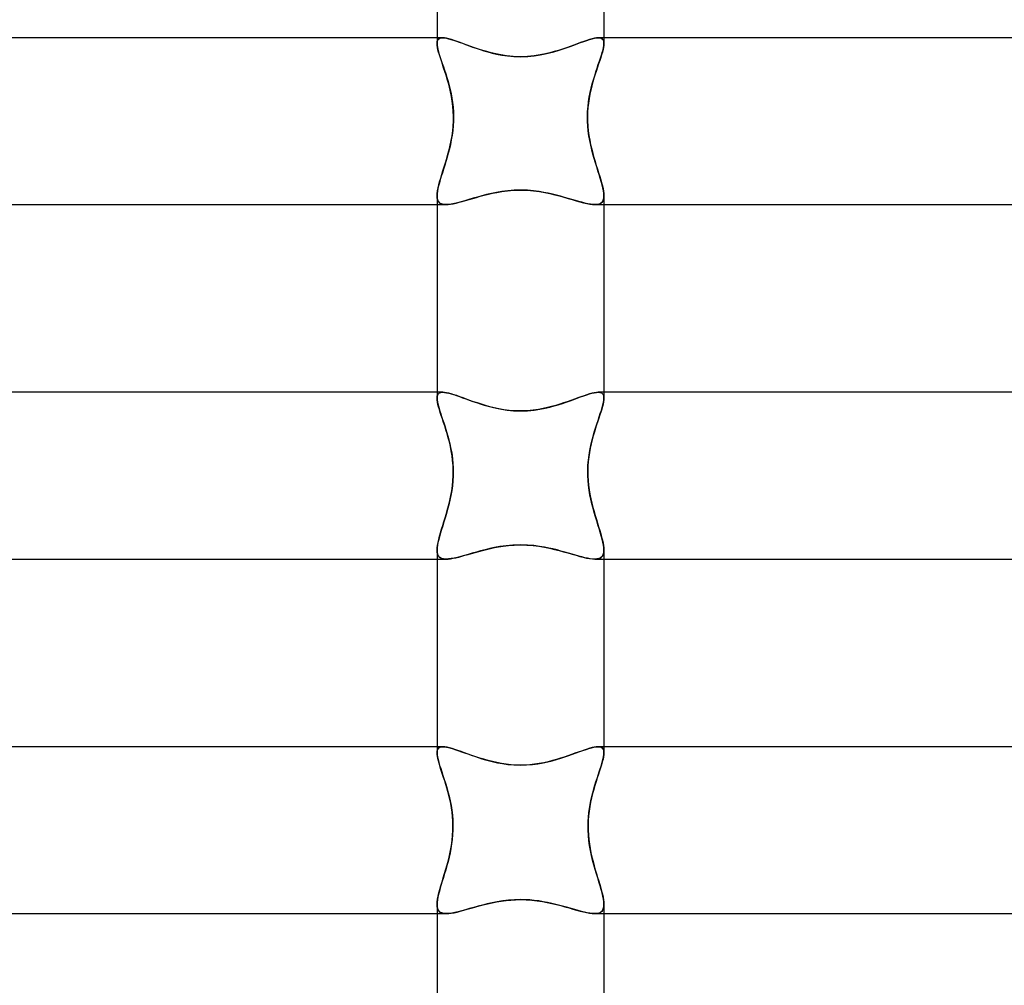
# Model space of a CAD drawing. Header units: millimetres. Extents: x -232 to 232, y -2 to 170.
# Tile 20 of 33: x -12 to 12, y 83 to 106. Entities that reach past the tile are written whole.
import ezdxf

# ---------------------------------------------------------------- set-up
doc = ezdxf.new("R2010")
doc.units = ezdxf.units.MM
doc.layers.add('HIDDEN', color=7, linetype='Continuous')
doc.layers.add('THICK', color=7, linetype='Continuous')

msp = doc.modelspace()

# ---------------------------------------------------------------- linework, layer by layer
at = {"layer": 'HIDDEN'}
for p, q in [((-1.866, 106), (-2, 106)), ((-1.997, 105.905), (-1.986, 105.94)), ((-1.986, 105.939), (-1.997, 105.905)), ((-1.986, 105.94), (-1.967, 105.967)), ((-1.968, 105.966), (-1.986, 105.939)), ((-1.942, 105.985), (-1.968, 105.966)), ((-1.967, 105.967), (-1.941, 105.986)), ((-1.908, 105.996), (-1.942, 105.985)), ((-1.941, 105.986), (-1.907, 105.997)), ((-1.866, 106), (-1.908, 105.996)), ((-1.907, 105.997), (-1.866, 106)), ((-1.822, 105.997), (-1.866, 106)), ((-1.866, 106), (-1.824, 105.997)), ((-1.824, 105.997), (-1.776, 105.99)), ((-1.773, 105.989), (-1.822, 105.997)), ((-1.776, 105.99), (-1.724, 105.978)), ((-1.717, 105.976), (-1.773, 105.989)), ((-1.724, 105.978), (-1.666, 105.962)), ((-1.656, 105.959), (-1.717, 105.976)), ((-1.666, 105.962), (-1.604, 105.943)), ((-1.59, 105.938), (-1.656, 105.959)), ((-1.604, 105.943), (-1.537, 105.92)), ((-1.519, 105.914), (-1.59, 105.938)), ((1.587, 105.937), (1.516, 105.913)), ((1.517, 105.913), (1.588, 105.938)), ((1.654, 105.958), (1.587, 105.937)), ((1.588, 105.938), (1.655, 105.959)), ((1.715, 105.976), (1.654, 105.958)), ((1.655, 105.959), (1.716, 105.976)), ((1.771, 105.989), (1.715, 105.976)), ((1.716, 105.976), (1.772, 105.989)), ((1.822, 105.997), (1.771, 105.989)), ((1.772, 105.989), (1.822, 105.997)), ((1.822, 105.997), (1.866, 106)), ((1.866, 106), (1.822, 105.997)), ((1.866, 106), (1.908, 105.996)), ((1.907, 105.996), (1.866, 106)), ((2, 106), (1.866, 106)), ((1.941, 105.986), (1.907, 105.996)), ((1.908, 105.996), (1.942, 105.985)), ((1.967, 105.967), (1.941, 105.986)), ((1.942, 105.985), (1.968, 105.966)), ((1.986, 105.94), (1.967, 105.967)), ((1.968, 105.966), (1.986, 105.94)), ((1.986, 105.94), (1.997, 105.905)), ((1.997, 105.905), (1.986, 105.94)), ((-1.997, 105.905), (-2, 105.862)), ((-2, 105.863), (-1.997, 105.905)), ((-1.997, 105.818), (-2, 105.863)), ((-1.99, 105.769), (-1.997, 105.818)), ((-1.978, 105.714), (-1.99, 105.769)), ((-1.962, 105.653), (-1.978, 105.714)), ((-1.537, 105.92), (-1.467, 105.895)), ((-1.444, 105.887), (-1.519, 105.914)), ((-1.467, 105.895), (-1.392, 105.868)), ((-1.364, 105.857), (-1.444, 105.887)), ((-1.392, 105.868), (-1.314, 105.839)), ((-1.28, 105.826), (-1.364, 105.857)), ((-1.314, 105.839), (-1.232, 105.809)), ((-1.192, 105.794), (-1.28, 105.826)), ((-1.232, 105.809), (-1.147, 105.778)), ((-1.1, 105.762), (-1.192, 105.794)), ((-1.147, 105.778), (-1.059, 105.747)), ((-1.005, 105.729), (-1.1, 105.762)), ((-1.059, 105.747), (-0.968, 105.717)), ((-0.906, 105.697), (-1.005, 105.729)), ((-0.968, 105.717), (-0.875, 105.688)), ((-0.805, 105.667), (-0.906, 105.697)), ((0.907, 105.698), (0.807, 105.668)), ((0.903, 105.696), (1.001, 105.728)), ((1.004, 105.729), (0.907, 105.698)), ((1.001, 105.728), (1.097, 105.76)), ((1.099, 105.761), (1.004, 105.729)), ((1.097, 105.76), (1.189, 105.793)), ((1.189, 105.793), (1.099, 105.761)), ((1.189, 105.793), (1.277, 105.825)), ((1.277, 105.825), (1.189, 105.793)), ((1.277, 105.825), (1.361, 105.856)), ((1.36, 105.856), (1.277, 105.825)), ((1.44, 105.885), (1.36, 105.856)), ((1.361, 105.856), (1.441, 105.886)), ((1.516, 105.913), (1.44, 105.885)), ((1.441, 105.886), (1.517, 105.913)), ((1.978, 105.716), (1.963, 105.657)), ((1.99, 105.77), (1.978, 105.716)), ((1.997, 105.819), (1.99, 105.77)), ((1.997, 105.905), (2, 105.862)), ((2, 105.863), (1.997, 105.905)), ((2, 105.862), (1.997, 105.819)), ((-1.942, 105.588), (-1.962, 105.653)), ((-1.92, 105.518), (-1.942, 105.588)), ((-1.895, 105.443), (-1.92, 105.518)), ((-0.875, 105.688), (-0.779, 105.66)), ((-0.7, 105.638), (-0.805, 105.667)), ((-0.779, 105.66), (-0.68, 105.633)), ((-0.592, 105.613), (-0.7, 105.638)), ((-0.68, 105.633), (-0.572, 105.608)), ((-0.472, 105.588), (-0.592, 105.613)), ((-0.572, 105.608), (-0.45, 105.584)), ((-0.332, 105.566), (-0.472, 105.588)), ((-0.45, 105.584), (-0.313, 105.564)), ((-0.175, 105.551), (-0.332, 105.566)), ((-0.313, 105.564), (-0.162, 105.55)), ((0, 105.545), (-0.175, 105.551)), ((-0.162, 105.55), (0, 105.545)), ((0, 105.545), (0.173, 105.55)), ((0.171, 105.55), (0, 105.545)), ((0.328, 105.566), (0.171, 105.55)), ((0.173, 105.55), (0.33, 105.566)), ((0.47, 105.588), (0.328, 105.566)), ((0.33, 105.566), (0.469, 105.588)), ((0.469, 105.588), (0.589, 105.612)), ((0.596, 105.613), (0.47, 105.588)), ((0.589, 105.612), (0.696, 105.638)), ((0.705, 105.64), (0.596, 105.613)), ((0.696, 105.638), (0.801, 105.666)), ((0.807, 105.668), (0.705, 105.64)), ((0.801, 105.666), (0.903, 105.696)), ((1.922, 105.525), (1.898, 105.452)), ((1.944, 105.593), (1.922, 105.525)), ((1.963, 105.657), (1.944, 105.593)), ((-1.869, 105.364), (-1.895, 105.443)), ((-1.841, 105.281), (-1.869, 105.364)), ((-1.812, 105.195), (-1.841, 105.281)), ((1.846, 105.296), (1.818, 105.212)), ((1.873, 105.376), (1.846, 105.296)), ((1.898, 105.452), (1.873, 105.376)), ((-1.783, 105.105), (-1.812, 105.195)), ((-1.754, 105.011), (-1.783, 105.105)), ((-1.726, 104.914), (-1.754, 105.011)), ((1.761, 105.035), (1.734, 104.942)), ((1.789, 105.126), (1.761, 105.035)), ((1.818, 105.212), (1.789, 105.126)), ((-1.699, 104.812), (-1.726, 104.914)), ((-1.675, 104.705), (-1.699, 104.812)), ((1.708, 104.846), (1.684, 104.747)), ((1.734, 104.942), (1.708, 104.846)), ((-1.653, 104.595), (-1.675, 104.705)), ((-1.634, 104.481), (-1.653, 104.595)), ((1.643, 104.541), (1.628, 104.435)), ((1.662, 104.645), (1.643, 104.541)), ((1.684, 104.747), (1.662, 104.645)), ((-1.619, 104.363), (-1.634, 104.481)), ((-1.61, 104.243), (-1.619, 104.363)), ((1.616, 104.328), (1.609, 104.219)), ((1.628, 104.435), (1.616, 104.328)), ((-1.606, 104.122), (-1.61, 104.243)), ((-1.607, 104), (-1.606, 104.122)), ((1.609, 104.219), (1.606, 104.11)), ((1.606, 104.11), (1.607, 104)), ((-1.625, 103.765), (-1.614, 103.882)), ((-1.614, 103.882), (-1.607, 104)), ((1.607, 104), (1.613, 103.884)), ((1.613, 103.884), (1.624, 103.769)), ((-1.661, 103.535), (-1.641, 103.649)), ((-1.641, 103.649), (-1.625, 103.765)), ((1.624, 103.769), (1.64, 103.655)), ((1.64, 103.655), (1.659, 103.544)), ((-1.71, 103.314), (-1.684, 103.423)), ((-1.684, 103.423), (-1.661, 103.535)), ((1.659, 103.544), (1.681, 103.435)), ((1.681, 103.435), (1.706, 103.329)), ((-1.797, 103.002), (-1.767, 103.103)), ((-1.767, 103.103), (-1.738, 103.207)), ((-1.738, 103.207), (-1.71, 103.314)), ((1.706, 103.329), (1.733, 103.226)), ((1.733, 103.226), (1.76, 103.126)), ((1.76, 103.126), (1.789, 103.03)), ((-1.857, 102.809), (-1.828, 102.904)), ((-1.828, 102.904), (-1.797, 103.002)), ((1.789, 103.03), (1.817, 102.937)), ((1.817, 102.937), (1.845, 102.847)), ((-1.937, 102.549), (-1.912, 102.632)), ((-1.912, 102.632), (-1.886, 102.719)), ((-1.886, 102.719), (-1.857, 102.809)), ((1.845, 102.847), (1.873, 102.76)), ((1.873, 102.76), (1.899, 102.677)), ((1.899, 102.677), (1.923, 102.597)), ((-1.989, 102.33), (-1.975, 102.398)), ((-1.975, 102.398), (-1.958, 102.471)), ((-1.958, 102.471), (-1.937, 102.549)), ((1.923, 102.597), (1.944, 102.522)), ((1.944, 102.522), (1.963, 102.45)), ((1.963, 102.45), (1.979, 102.383)), ((-2, 102.211), (-1.997, 102.268)), ((-2, 102.211), (-1.997, 102.16)), ((-1.996, 102.154), (-2, 102.211)), ((-1.997, 102.268), (-1.989, 102.33)), ((-1.997, 102.16), (-1.987, 102.116)), ((-1.146, 102.147), (-1.056, 102.173)), ((-1.032, 102.18), (-1.136, 102.15)), ((-1.056, 102.173), (-0.963, 102.199)), ((-0.924, 102.209), (-1.032, 102.18)), ((-0.963, 102.199), (-0.868, 102.224)), ((-0.812, 102.238), (-0.924, 102.209)), ((-0.868, 102.224), (-0.769, 102.249)), ((-0.697, 102.265), (-0.812, 102.238)), ((-0.769, 102.249), (-0.669, 102.272)), ((-0.575, 102.291), (-0.697, 102.265)), ((-0.669, 102.272), (-0.565, 102.292)), ((-0.444, 102.313), (-0.575, 102.291)), ((-0.565, 102.292), (-0.449, 102.312)), ((-0.449, 102.312), (-0.315, 102.33)), ((-0.303, 102.331), (-0.444, 102.313)), ((-0.315, 102.33), (-0.165, 102.342)), ((-0.155, 102.343), (-0.303, 102.331)), ((-0.165, 102.342), (0, 102.347)), ((0, 102.347), (-0.155, 102.343)), ((0.164, 102.343), (0, 102.347)), ((0, 102.347), (0.159, 102.343)), ((0.159, 102.343), (0.311, 102.33)), ((0.313, 102.33), (0.164, 102.343)), ((0.311, 102.33), (0.453, 102.312)), ((0.445, 102.313), (0.313, 102.33)), ((0.56, 102.293), (0.445, 102.313)), ((0.453, 102.312), (0.584, 102.289)), ((0.664, 102.273), (0.56, 102.293)), ((0.584, 102.289), (0.705, 102.264)), ((0.766, 102.25), (0.664, 102.273)), ((0.705, 102.264), (0.82, 102.236)), ((0.865, 102.225), (0.766, 102.25)), ((0.82, 102.236), (0.931, 102.208)), ((0.961, 102.199), (0.865, 102.225)), ((0.931, 102.208), (1.039, 102.178)), ((1.055, 102.173), (0.961, 102.199)), ((1.039, 102.178), (1.142, 102.148)), ((1.145, 102.147), (1.055, 102.173)), ((1.979, 102.383), (1.99, 102.32)), ((1.997, 102.16), (1.987, 102.116)), ((1.99, 102.32), (1.997, 102.263)), ((1.996, 102.154), (2, 102.21)), ((1.997, 102.263), (2, 102.211)), ((2, 102.211), (1.997, 102.16)), ((-2, 102), (-1.786, 102)), ((-1.984, 102.106), (-1.996, 102.154)), ((-1.987, 102.116), (-1.971, 102.079)), ((-1.963, 102.067), (-1.984, 102.106)), ((-1.971, 102.079), (-1.947, 102.05)), ((-1.932, 102.037), (-1.963, 102.067)), ((-1.947, 102.05), (-1.917, 102.027)), ((-1.892, 102.016), (-1.932, 102.037)), ((-1.917, 102.027), (-1.88, 102.012)), ((-1.844, 102.004), (-1.892, 102.016)), ((-1.88, 102.012), (-1.836, 102.003)), ((-1.786, 102), (-1.844, 102.004)), ((-1.836, 102.003), (-1.786, 102)), ((-1.726, 102.003), (-1.786, 102)), ((-1.786, 102), (-1.733, 102.002)), ((-1.733, 102.002), (-1.675, 102.01)), ((-1.659, 102.012), (-1.726, 102.003)), ((-1.675, 102.01), (-1.612, 102.021)), ((-1.585, 102.026), (-1.659, 102.012)), ((-1.612, 102.021), (-1.544, 102.036)), ((-1.506, 102.045), (-1.585, 102.026)), ((-1.544, 102.036), (-1.472, 102.054)), ((-1.421, 102.067), (-1.506, 102.045)), ((-1.472, 102.054), (-1.396, 102.074)), ((-1.331, 102.093), (-1.421, 102.067)), ((-1.396, 102.074), (-1.316, 102.097)), ((-1.236, 102.12), (-1.331, 102.093)), ((-1.316, 102.097), (-1.233, 102.121)), ((-1.136, 102.15), (-1.236, 102.12)), ((-1.233, 102.121), (-1.146, 102.147)), ((1.142, 102.148), (1.241, 102.119)), ((1.232, 102.122), (1.145, 102.147)), ((1.315, 102.097), (1.232, 102.122)), ((1.241, 102.119), (1.335, 102.092)), ((1.395, 102.074), (1.315, 102.097)), ((1.335, 102.092), (1.425, 102.066)), ((1.472, 102.054), (1.395, 102.074)), ((1.425, 102.066), (1.509, 102.044)), ((1.544, 102.036), (1.472, 102.054)), ((1.509, 102.044), (1.587, 102.026)), ((1.612, 102.021), (1.544, 102.036)), ((1.587, 102.026), (1.66, 102.012)), ((1.675, 102.01), (1.612, 102.021)), ((1.66, 102.012), (1.726, 102.003)), ((1.733, 102.002), (1.675, 102.01)), ((1.726, 102.003), (1.786, 102)), ((1.786, 102), (1.733, 102.002)), ((1.786, 102), (1.844, 102.004)), ((1.836, 102.003), (1.786, 102)), ((1.786, 102), (2, 102)), ((1.88, 102.012), (1.836, 102.003)), ((1.844, 102.004), (1.892, 102.016)), ((1.917, 102.028), (1.88, 102.012)), ((1.892, 102.016), (1.932, 102.037)), ((1.948, 102.05), (1.917, 102.028)), ((1.932, 102.037), (1.963, 102.067)), ((1.971, 102.08), (1.948, 102.05)), ((1.963, 102.067), (1.984, 102.106)), ((1.987, 102.116), (1.971, 102.08)), ((1.984, 102.106), (1.996, 102.154)), ((-1.863, 97.5), (-2, 97.5)), ((-1.968, 97.465), (-1.986, 97.437)), ((-1.985, 97.439), (-1.967, 97.466)), ((-1.941, 97.485), (-1.968, 97.465)), ((-1.967, 97.466), (-1.94, 97.485)), ((-1.906, 97.496), (-1.941, 97.485)), ((-1.94, 97.485), (-1.905, 97.496)), ((-1.863, 97.5), (-1.906, 97.496)), ((-1.905, 97.496), (-1.862, 97.5)), ((-1.82, 97.497), (-1.863, 97.5)), ((-1.862, 97.5), (-1.82, 97.497)), ((-1.772, 97.49), (-1.82, 97.497)), ((-1.82, 97.497), (-1.772, 97.49)), ((-1.718, 97.478), (-1.772, 97.49)), ((-1.772, 97.49), (-1.719, 97.478)), ((-1.719, 97.478), (-1.662, 97.463)), ((-1.659, 97.462), (-1.718, 97.478)), ((-1.662, 97.463), (-1.599, 97.443)), ((-1.596, 97.442), (-1.659, 97.462)), ((-1.599, 97.443), (-1.532, 97.421)), ((-1.527, 97.419), (-1.596, 97.442)), ((1.591, 97.441), (1.522, 97.417)), ((1.586, 97.439), (1.652, 97.46)), ((1.655, 97.461), (1.591, 97.441)), ((1.652, 97.46), (1.713, 97.477)), ((1.715, 97.477), (1.655, 97.461)), ((1.713, 97.477), (1.768, 97.489)), ((1.769, 97.49), (1.715, 97.477)), ((1.768, 97.489), (1.818, 97.497)), ((1.819, 97.497), (1.769, 97.49)), ((1.818, 97.497), (1.862, 97.5)), ((1.862, 97.5), (1.819, 97.497)), ((1.862, 97.5), (1.905, 97.496)), ((1.905, 97.496), (1.862, 97.5)), ((2, 97.5), (1.863, 97.5)), ((1.905, 97.496), (1.94, 97.485)), ((1.939, 97.485), (1.905, 97.496)), ((1.966, 97.466), (1.939, 97.485)), ((1.94, 97.485), (1.967, 97.465)), ((1.985, 97.439), (1.966, 97.466)), ((1.967, 97.465), (1.986, 97.438)), ((1.996, 97.403), (1.985, 97.439)), ((-2, 97.359), (-1.996, 97.403)), ((-1.997, 97.402), (-2, 97.359)), ((-1.997, 97.315), (-2, 97.359)), ((-1.986, 97.437), (-1.997, 97.402)), ((-1.99, 97.265), (-1.997, 97.315)), ((-1.996, 97.403), (-1.985, 97.439)), ((-1.978, 97.21), (-1.99, 97.265)), ((-1.963, 97.149), (-1.978, 97.21)), ((-1.532, 97.421), (-1.461, 97.396)), ((-1.455, 97.394), (-1.527, 97.419)), ((-1.461, 97.396), (-1.387, 97.369)), ((-1.377, 97.366), (-1.455, 97.394)), ((-1.387, 97.369), (-1.309, 97.341)), ((-1.296, 97.336), (-1.377, 97.366)), ((-1.309, 97.341), (-1.227, 97.311)), ((-1.211, 97.305), (-1.296, 97.336)), ((-1.227, 97.311), (-1.142, 97.281)), ((-1.123, 97.274), (-1.211, 97.305)), ((-1.142, 97.281), (-1.055, 97.251)), ((-1.031, 97.243), (-1.123, 97.274)), ((-1.055, 97.251), (-0.964, 97.221)), ((-0.935, 97.212), (-1.031, 97.243)), ((-0.964, 97.221), (-0.87, 97.192)), ((-0.837, 97.182), (-0.935, 97.212)), ((0.939, 97.213), (0.843, 97.184)), ((0.905, 97.202), (1.003, 97.233)), ((1.031, 97.243), (0.939, 97.213)), ((1.003, 97.233), (1.097, 97.265)), ((1.121, 97.274), (1.031, 97.243)), ((1.097, 97.265), (1.189, 97.297)), ((1.208, 97.304), (1.121, 97.274)), ((1.189, 97.297), (1.276, 97.329)), ((1.292, 97.334), (1.208, 97.304)), ((1.276, 97.329), (1.36, 97.359)), ((1.372, 97.364), (1.292, 97.334)), ((1.36, 97.359), (1.44, 97.388)), ((1.449, 97.391), (1.372, 97.364)), ((1.44, 97.388), (1.515, 97.415)), ((1.522, 97.417), (1.449, 97.391)), ((1.515, 97.415), (1.586, 97.439)), ((1.979, 97.214), (1.964, 97.156)), ((1.99, 97.267), (1.979, 97.214)), ((1.986, 97.438), (1.997, 97.402)), ((1.998, 97.316), (1.99, 97.267)), ((2, 97.359), (1.996, 97.403)), ((1.997, 97.402), (2, 97.359)), ((2, 97.359), (1.998, 97.316)), ((-1.943, 97.084), (-1.963, 97.149)), ((-1.921, 97.014), (-1.943, 97.084)), ((-1.897, 96.939), (-1.921, 97.014)), ((-0.87, 97.192), (-0.774, 97.164)), ((-0.735, 97.154), (-0.837, 97.182)), ((-0.774, 97.164), (-0.676, 97.139)), ((-0.63, 97.127), (-0.735, 97.154)), ((-0.676, 97.139), (-0.573, 97.115)), ((-0.517, 97.103), (-0.63, 97.127)), ((-0.573, 97.115), (-0.454, 97.092)), ((-0.397, 97.082), (-0.517, 97.103)), ((-0.454, 97.092), (-0.318, 97.071)), ((-0.27, 97.066), (-0.397, 97.082)), ((-0.318, 97.071), (-0.167, 97.057)), ((-0.137, 97.055), (-0.27, 97.066)), ((-0.167, 97.057), (0, 97.052)), ((0, 97.052), (-0.137, 97.055)), ((0, 97.052), (0.17, 97.057)), ((0.157, 97.056), (0, 97.052)), ((0.301, 97.069), (0.157, 97.056)), ((0.17, 97.057), (0.327, 97.072)), ((0.43, 97.088), (0.301, 97.069)), ((0.327, 97.072), (0.467, 97.094)), ((0.543, 97.109), (0.43, 97.088)), ((0.467, 97.094), (0.591, 97.119)), ((0.646, 97.131), (0.543, 97.109)), ((0.591, 97.119), (0.7, 97.145)), ((0.746, 97.156), (0.646, 97.131)), ((0.7, 97.145), (0.804, 97.172)), ((0.843, 97.184), (0.746, 97.156)), ((0.804, 97.172), (0.905, 97.202)), ((1.926, 97.026), (1.903, 96.956)), ((1.946, 97.093), (1.926, 97.026)), ((1.964, 97.156), (1.946, 97.093)), ((-1.871, 96.861), (-1.897, 96.939)), ((-1.843, 96.778), (-1.871, 96.861)), ((-1.815, 96.692), (-1.843, 96.778)), ((1.852, 96.803), (1.825, 96.721)), ((1.878, 96.881), (1.852, 96.803)), ((1.903, 96.956), (1.878, 96.881)), ((-1.787, 96.602), (-1.815, 96.692)), ((-1.758, 96.508), (-1.787, 96.602)), ((-1.731, 96.411), (-1.758, 96.508)), ((1.77, 96.548), (1.744, 96.457)), ((1.797, 96.636), (1.77, 96.548)), ((1.825, 96.721), (1.797, 96.636)), ((-1.704, 96.309), (-1.731, 96.411)), ((-1.68, 96.203), (-1.704, 96.309)), ((1.694, 96.264), (1.672, 96.162)), ((1.718, 96.362), (1.694, 96.264)), ((1.744, 96.457), (1.718, 96.362)), ((-1.658, 96.093), (-1.68, 96.203)), ((-1.64, 95.979), (-1.658, 96.093)), ((1.652, 96.057), (1.636, 95.949)), ((1.672, 96.162), (1.652, 96.057)), ((-1.626, 95.862), (-1.64, 95.979)), ((-1.617, 95.742), (-1.626, 95.862)), ((1.624, 95.838), (1.616, 95.726)), ((1.636, 95.949), (1.624, 95.838)), ((-1.612, 95.622), (-1.617, 95.742)), ((-1.614, 95.5), (-1.612, 95.622)), ((1.616, 95.726), (1.612, 95.613)), ((1.612, 95.613), (1.614, 95.5)), ((-1.632, 95.256), (-1.62, 95.378)), ((-1.62, 95.378), (-1.614, 95.5)), ((1.614, 95.5), (1.62, 95.387)), ((1.62, 95.387), (1.63, 95.275)), ((-1.67, 95.021), (-1.649, 95.137)), ((-1.649, 95.137), (-1.632, 95.256)), ((1.63, 95.275), (1.645, 95.164)), ((1.645, 95.164), (1.663, 95.055)), ((-1.719, 94.799), (-1.693, 94.908)), ((-1.693, 94.908), (-1.67, 95.021)), ((1.663, 95.055), (1.685, 94.947)), ((1.685, 94.947), (1.708, 94.842)), ((-1.775, 94.591), (-1.747, 94.693)), ((-1.747, 94.693), (-1.719, 94.799)), ((1.708, 94.842), (1.734, 94.74)), ((1.734, 94.74), (1.762, 94.64)), ((1.762, 94.64), (1.789, 94.543)), ((-1.862, 94.304), (-1.834, 94.397)), ((-1.834, 94.397), (-1.805, 94.493)), ((-1.805, 94.493), (-1.775, 94.591)), ((1.789, 94.543), (1.818, 94.449)), ((1.818, 94.449), (1.846, 94.358)), ((-1.916, 94.13), (-1.89, 94.215)), ((-1.89, 94.215), (-1.862, 94.304)), ((1.846, 94.358), (1.873, 94.27)), ((1.873, 94.27), (1.899, 94.186)), ((1.899, 94.186), (1.923, 94.106)), ((-1.989, 93.833), (-1.976, 93.9)), ((-1.976, 93.9), (-1.959, 93.972)), ((-1.959, 93.972), (-1.939, 94.049)), ((-1.939, 94.049), (-1.916, 94.13)), ((1.923, 94.106), (1.944, 94.029)), ((1.944, 94.029), (1.963, 93.957)), ((1.963, 93.957), (1.979, 93.889)), ((-2, 93.715), (-1.997, 93.772)), ((-2, 93.715), (-1.997, 93.663)), ((-1.996, 93.658), (-2, 93.715)), ((-1.997, 93.772), (-1.989, 93.833)), ((-1.058, 93.668), (-1.157, 93.64)), ((-1.086, 93.66), (-0.998, 93.685)), ((-0.955, 93.697), (-1.058, 93.668)), ((-0.998, 93.685), (-0.908, 93.709)), ((-0.847, 93.725), (-0.955, 93.697)), ((-0.908, 93.709), (-0.815, 93.733)), ((-0.737, 93.751), (-0.847, 93.725)), ((-0.815, 93.733), (-0.721, 93.755)), ((-0.623, 93.776), (-0.737, 93.751)), ((-0.721, 93.755), (-0.624, 93.775)), ((-0.624, 93.775), (-0.524, 93.794)), ((-0.493, 93.799), (-0.623, 93.776)), ((-0.524, 93.794), (-0.414, 93.812)), ((-0.345, 93.82), (-0.493, 93.799)), ((-0.414, 93.812), (-0.289, 93.826)), ((-0.181, 93.835), (-0.345, 93.82)), ((-0.289, 93.826), (-0.151, 93.837)), ((0, 93.841), (-0.181, 93.835)), ((-0.151, 93.837), (0, 93.841)), ((0.168, 93.836), (0, 93.841)), ((0, 93.841), (0.153, 93.837)), ((0.153, 93.837), (0.302, 93.825)), ((0.32, 93.823), (0.168, 93.836)), ((0.302, 93.825), (0.443, 93.807)), ((0.457, 93.805), (0.32, 93.823)), ((0.443, 93.807), (0.575, 93.785)), ((0.575, 93.785), (0.457, 93.805)), ((0.679, 93.764), (0.575, 93.785)), ((0.575, 93.785), (0.698, 93.76)), ((0.778, 93.742), (0.679, 93.764)), ((0.698, 93.76), (0.813, 93.733)), ((0.875, 93.718), (0.778, 93.742)), ((0.813, 93.733), (0.925, 93.705)), ((0.969, 93.693), (0.875, 93.718)), ((0.925, 93.705), (1.033, 93.675)), ((1.061, 93.667), (0.969, 93.693)), ((1.033, 93.675), (1.137, 93.646)), ((1.15, 93.642), (1.061, 93.667)), ((1.979, 93.889), (1.99, 93.826)), ((1.99, 93.826), (1.997, 93.768)), ((1.996, 93.658), (2, 93.715)), ((1.997, 93.768), (2, 93.715)), ((2, 93.715), (1.997, 93.663)), ((-2, 93.5), (-1.782, 93.5)), ((-1.997, 93.663), (-1.987, 93.618)), ((-1.983, 93.608), (-1.996, 93.658)), ((-1.987, 93.618), (-1.97, 93.58)), ((-1.962, 93.568), (-1.983, 93.608)), ((-1.97, 93.58), (-1.946, 93.55)), ((-1.931, 93.538), (-1.962, 93.568)), ((-1.946, 93.55), (-1.915, 93.528)), ((-1.89, 93.516), (-1.931, 93.538)), ((-1.915, 93.528), (-1.877, 93.512)), ((-1.841, 93.504), (-1.89, 93.516)), ((-1.877, 93.512), (-1.832, 93.503)), ((-1.782, 93.5), (-1.841, 93.504)), ((-1.832, 93.503), (-1.781, 93.5)), ((-1.723, 93.503), (-1.782, 93.5)), ((-1.781, 93.5), (-1.73, 93.502)), ((-1.73, 93.502), (-1.674, 93.509)), ((-1.658, 93.511), (-1.723, 93.503)), ((-1.674, 93.509), (-1.613, 93.519)), ((-1.588, 93.524), (-1.658, 93.511)), ((-1.613, 93.519), (-1.548, 93.533)), ((-1.512, 93.542), (-1.588, 93.524)), ((-1.548, 93.533), (-1.48, 93.55)), ((-1.43, 93.562), (-1.512, 93.542)), ((-1.48, 93.55), (-1.407, 93.569)), ((-1.344, 93.586), (-1.43, 93.562)), ((-1.407, 93.569), (-1.331, 93.59)), ((-1.253, 93.612), (-1.344, 93.586)), ((-1.331, 93.59), (-1.252, 93.612)), ((-1.157, 93.64), (-1.253, 93.612)), ((-1.252, 93.612), (-1.17, 93.636)), ((-1.17, 93.636), (-1.086, 93.66)), ((1.137, 93.646), (1.236, 93.617)), ((1.235, 93.617), (1.15, 93.642)), ((1.317, 93.594), (1.235, 93.617)), ((1.236, 93.617), (1.331, 93.59)), ((1.396, 93.572), (1.317, 93.594)), ((1.331, 93.59), (1.42, 93.565)), ((1.471, 93.552), (1.396, 93.572)), ((1.42, 93.565), (1.504, 93.543)), ((1.542, 93.534), (1.471, 93.552)), ((1.504, 93.543), (1.583, 93.525)), ((1.609, 93.52), (1.542, 93.534)), ((1.583, 93.525), (1.655, 93.512)), ((1.671, 93.509), (1.609, 93.52)), ((1.655, 93.512), (1.722, 93.503)), ((1.729, 93.502), (1.671, 93.509)), ((1.722, 93.503), (1.782, 93.5)), ((1.781, 93.5), (1.729, 93.502)), ((1.833, 93.503), (1.781, 93.5)), ((1.782, 93.5), (1.841, 93.504)), ((1.782, 93.5), (2, 93.5)), ((1.877, 93.512), (1.833, 93.503)), ((1.841, 93.504), (1.891, 93.517)), ((1.915, 93.528), (1.877, 93.512)), ((1.891, 93.517), (1.931, 93.538)), ((1.946, 93.551), (1.915, 93.528)), ((1.931, 93.538), (1.962, 93.569)), ((1.97, 93.581), (1.946, 93.551)), ((1.962, 93.569), (1.984, 93.609)), ((1.987, 93.619), (1.97, 93.581)), ((1.984, 93.609), (1.996, 93.658)), ((1.997, 93.663), (1.987, 93.619)), ((-1.859, 89), (-2, 89)), ((-1.989, 88.927), (-1.975, 88.954)), ((-1.966, 88.965), (-1.985, 88.937)), ((-1.975, 88.954), (-1.955, 88.974)), ((-1.938, 88.985), (-1.966, 88.965)), ((-1.955, 88.974), (-1.929, 88.989)), ((-1.903, 88.996), (-1.938, 88.985)), ((-1.929, 88.989), (-1.897, 88.997)), ((-1.859, 89), (-1.903, 88.996)), ((-1.897, 88.997), (-1.859, 89)), ((-1.813, 88.997), (-1.859, 89)), ((-1.859, 89), (-1.818, 88.998)), ((-1.818, 88.998), (-1.773, 88.991)), ((-1.761, 88.989), (-1.813, 88.997)), ((-1.773, 88.991), (-1.723, 88.981)), ((-1.704, 88.976), (-1.761, 88.989)), ((-1.723, 88.981), (-1.669, 88.966)), ((-1.641, 88.958), (-1.704, 88.976)), ((-1.669, 88.966), (-1.61, 88.949)), ((-1.573, 88.937), (-1.641, 88.958)), ((-1.61, 88.949), (-1.547, 88.929)), ((1.571, 88.936), (1.639, 88.958)), ((1.658, 88.963), (1.596, 88.944)), ((1.639, 88.958), (1.703, 88.975)), ((1.716, 88.979), (1.658, 88.963)), ((1.703, 88.975), (1.761, 88.989)), ((1.769, 88.99), (1.716, 88.979)), ((1.761, 88.989), (1.813, 88.997)), ((1.817, 88.998), (1.769, 88.99)), ((1.813, 88.997), (1.859, 89)), ((1.859, 89), (1.817, 88.998)), ((1.859, 89), (1.903, 88.996)), ((1.903, 88.996), (1.859, 89)), ((2, 89), (1.859, 89)), ((1.903, 88.996), (1.939, 88.985)), ((1.939, 88.985), (1.903, 88.996)), ((1.939, 88.985), (1.966, 88.965)), ((1.966, 88.965), (1.939, 88.985)), ((1.966, 88.965), (1.985, 88.937)), ((1.985, 88.936), (1.966, 88.965)), ((-1.996, 88.9), (-2, 88.855)), ((-2, 88.855), (-1.997, 88.894)), ((-1.998, 88.814), (-2, 88.855)), ((-1.992, 88.769), (-1.998, 88.814)), ((-1.997, 88.894), (-1.989, 88.927)), ((-1.985, 88.937), (-1.996, 88.9)), ((-1.982, 88.719), (-1.992, 88.769)), ((-1.968, 88.665), (-1.982, 88.719)), ((-1.5, 88.913), (-1.573, 88.937)), ((-1.547, 88.929), (-1.481, 88.906)), ((-1.423, 88.885), (-1.5, 88.913)), ((-1.481, 88.906), (-1.411, 88.881)), ((-1.341, 88.856), (-1.423, 88.885)), ((-1.411, 88.881), (-1.338, 88.855)), ((-1.256, 88.825), (-1.341, 88.856)), ((-1.338, 88.855), (-1.261, 88.827)), ((-1.261, 88.827), (-1.181, 88.799)), ((-1.166, 88.794), (-1.256, 88.825)), ((-1.181, 88.799), (-1.099, 88.771)), ((-1.073, 88.762), (-1.166, 88.794)), ((-1.099, 88.771), (-1.014, 88.742)), ((-0.977, 88.73), (-1.073, 88.762)), ((-1.014, 88.742), (-0.926, 88.714)), ((-0.878, 88.7), (-0.977, 88.73)), ((-0.926, 88.714), (-0.835, 88.687)), ((0.958, 88.724), (0.863, 88.695)), ((0.865, 88.696), (0.966, 88.727)), ((1.049, 88.754), (0.958, 88.724)), ((0.966, 88.727), (1.064, 88.759)), ((1.138, 88.784), (1.049, 88.754)), ((1.064, 88.759), (1.159, 88.791)), ((1.223, 88.814), (1.138, 88.784)), ((1.159, 88.791), (1.249, 88.823)), ((1.305, 88.843), (1.223, 88.814)), ((1.249, 88.823), (1.336, 88.854)), ((1.383, 88.871), (1.305, 88.843)), ((1.336, 88.854), (1.419, 88.884)), ((1.458, 88.898), (1.383, 88.871)), ((1.419, 88.884), (1.497, 88.911)), ((1.529, 88.922), (1.458, 88.898)), ((1.497, 88.911), (1.571, 88.936)), ((1.596, 88.944), (1.529, 88.922)), ((1.99, 88.757), (1.977, 88.7)), ((1.985, 88.937), (1.996, 88.9)), ((1.996, 88.9), (1.985, 88.936)), ((1.997, 88.809), (1.99, 88.757)), ((1.996, 88.9), (2, 88.855)), ((2, 88.855), (1.996, 88.9)), ((2, 88.855), (1.997, 88.809)), ((-1.952, 88.606), (-1.968, 88.665)), ((-1.933, 88.544), (-1.952, 88.606)), ((-1.913, 88.478), (-1.933, 88.544)), ((-1.89, 88.408), (-1.913, 88.478)), ((-0.776, 88.67), (-0.878, 88.7)), ((-0.835, 88.687), (-0.743, 88.662)), ((-0.671, 88.643), (-0.776, 88.67)), ((-0.743, 88.662), (-0.648, 88.638)), ((-0.563, 88.619), (-0.671, 88.643)), ((-0.648, 88.638), (-0.548, 88.616)), ((-0.453, 88.598), (-0.563, 88.619)), ((-0.548, 88.616), (-0.433, 88.595)), ((-0.341, 88.581), (-0.453, 88.598)), ((-0.433, 88.595), (-0.303, 88.576)), ((-0.227, 88.569), (-0.341, 88.581)), ((-0.303, 88.576), (-0.158, 88.563)), ((-0.114, 88.561), (-0.227, 88.569)), ((-0.158, 88.563), (0, 88.559)), ((0, 88.559), (-0.114, 88.561)), ((0, 88.559), (0.147, 88.563)), ((0.113, 88.561), (0, 88.559)), ((0.226, 88.569), (0.113, 88.561)), ((0.147, 88.563), (0.287, 88.575)), ((0.339, 88.581), (0.226, 88.569)), ((0.287, 88.575), (0.418, 88.592)), ((0.45, 88.598), (0.339, 88.581)), ((0.418, 88.592), (0.541, 88.615)), ((0.558, 88.618), (0.45, 88.598)), ((0.541, 88.615), (0.654, 88.639)), ((0.663, 88.642), (0.558, 88.618)), ((0.654, 88.639), (0.761, 88.666)), ((0.765, 88.667), (0.663, 88.642)), ((0.761, 88.666), (0.865, 88.696)), ((0.863, 88.695), (0.765, 88.667)), ((1.919, 88.497), (1.894, 88.42)), ((1.941, 88.57), (1.919, 88.497)), ((1.961, 88.637), (1.941, 88.57)), ((1.977, 88.7), (1.961, 88.637)), ((-1.866, 88.335), (-1.89, 88.408)), ((-1.841, 88.259), (-1.866, 88.335)), ((-1.815, 88.18), (-1.841, 88.259)), ((1.839, 88.254), (1.811, 88.166)), ((1.867, 88.339), (1.839, 88.254)), ((1.894, 88.42), (1.867, 88.339)), ((-1.79, 88.098), (-1.815, 88.18)), ((-1.764, 88.013), (-1.79, 88.098)), ((-1.74, 87.925), (-1.764, 88.013)), ((1.782, 88.073), (1.754, 87.978)), ((1.811, 88.166), (1.782, 88.073)), ((-1.716, 87.833), (-1.74, 87.925)), ((-1.693, 87.738), (-1.716, 87.833)), ((1.702, 87.777), (1.679, 87.672)), ((1.727, 87.879), (1.702, 87.777)), ((1.754, 87.978), (1.727, 87.879)), ((-1.673, 87.639), (-1.693, 87.738)), ((-1.655, 87.538), (-1.673, 87.639)), ((-1.64, 87.434), (-1.655, 87.538)), ((1.66, 87.564), (1.643, 87.454)), ((1.679, 87.672), (1.66, 87.564)), ((-1.629, 87.327), (-1.64, 87.434)), ((-1.622, 87.219), (-1.629, 87.327)), ((1.63, 87.342), (1.622, 87.229)), ((1.643, 87.454), (1.63, 87.342)), ((-1.619, 87.11), (-1.622, 87.219)), ((-1.62, 87), (-1.619, 87.11)), ((1.622, 87.229), (1.619, 87.115)), ((1.619, 87.115), (1.62, 87)), ((-1.639, 86.753), (-1.627, 86.876)), ((-1.627, 86.876), (-1.62, 87)), ((1.62, 87), (1.626, 86.888)), ((1.626, 86.888), (1.636, 86.777)), ((-1.677, 86.513), (-1.656, 86.632)), ((-1.656, 86.632), (-1.639, 86.753)), ((1.636, 86.777), (1.651, 86.668)), ((1.651, 86.668), (1.668, 86.56)), ((-1.729, 86.282), (-1.701, 86.396)), ((-1.701, 86.396), (-1.677, 86.513)), ((1.668, 86.56), (1.689, 86.453)), ((1.689, 86.453), (1.712, 86.349)), ((-1.788, 86.063), (-1.758, 86.171)), ((-1.758, 86.171), (-1.729, 86.282)), ((1.712, 86.349), (1.738, 86.247)), ((1.738, 86.247), (1.764, 86.147)), ((1.764, 86.147), (1.792, 86.05)), ((-1.85, 85.857), (-1.819, 85.958)), ((-1.819, 85.958), (-1.788, 86.063)), ((1.792, 86.05), (1.82, 85.957)), ((1.82, 85.957), (1.847, 85.866)), ((-1.933, 85.58), (-1.907, 85.668)), ((-1.907, 85.668), (-1.879, 85.76)), ((-1.879, 85.76), (-1.85, 85.857)), ((1.847, 85.866), (1.874, 85.778)), ((1.874, 85.778), (1.899, 85.694)), ((1.899, 85.694), (1.923, 85.613)), ((-1.988, 85.346), (-1.974, 85.419)), ((-1.974, 85.419), (-1.955, 85.497)), ((-1.955, 85.497), (-1.933, 85.58)), ((1.923, 85.613), (1.945, 85.537)), ((1.945, 85.537), (1.963, 85.464)), ((1.963, 85.464), (1.979, 85.395)), ((-2, 85.22), (-1.997, 85.28)), ((-2, 85.22), (-1.997, 85.167)), ((-1.996, 85.16), (-2, 85.22)), ((-1.997, 85.28), (-1.988, 85.346)), ((-1.016, 85.176), (-1.121, 85.147)), ((-1.091, 85.155), (-0.993, 85.182)), ((-0.908, 85.205), (-1.016, 85.176)), ((-0.993, 85.182), (-0.893, 85.209)), ((-0.796, 85.232), (-0.908, 85.205)), ((-0.893, 85.209), (-0.789, 85.234)), ((-0.68, 85.259), (-0.796, 85.232)), ((-0.789, 85.234), (-0.682, 85.258)), ((-0.682, 85.258), (-0.572, 85.28)), ((-0.557, 85.283), (-0.68, 85.259)), ((-0.572, 85.28), (-0.46, 85.299)), ((-0.427, 85.304), (-0.557, 85.283)), ((-0.46, 85.299), (-0.347, 85.314)), ((-0.29, 85.32), (-0.427, 85.304)), ((-0.347, 85.314), (-0.232, 85.325)), ((-0.147, 85.331), (-0.29, 85.32)), ((-0.232, 85.325), (-0.117, 85.332)), ((0, 85.335), (-0.147, 85.331)), ((-0.117, 85.332), (0, 85.335)), ((0.11, 85.332), (0, 85.335)), ((0, 85.335), (0.137, 85.331)), ((0.22, 85.326), (0.11, 85.332)), ((0.137, 85.331), (0.271, 85.322)), ((0.329, 85.316), (0.22, 85.326)), ((0.271, 85.322), (0.401, 85.307)), ((0.436, 85.302), (0.329, 85.316)), ((0.401, 85.307), (0.525, 85.288)), ((0.543, 85.285), (0.436, 85.302)), ((0.525, 85.288), (0.643, 85.266)), ((0.647, 85.265), (0.543, 85.285)), ((0.643, 85.266), (0.754, 85.242)), ((0.749, 85.243), (0.647, 85.265)), ((0.849, 85.22), (0.749, 85.243)), ((0.754, 85.242), (0.861, 85.216)), ((0.946, 85.195), (0.849, 85.22)), ((0.861, 85.216), (0.965, 85.19)), ((1.04, 85.169), (0.946, 85.195)), ((0.965, 85.19), (1.066, 85.162)), ((1.979, 85.395), (1.99, 85.332)), ((1.99, 85.332), (1.997, 85.273)), ((1.996, 85.16), (2, 85.22)), ((1.997, 85.273), (2, 85.22)), ((2, 85.22), (1.997, 85.167)), ((-2, 85), (-1.777, 85)), ((-1.997, 85.167), (-1.987, 85.122)), ((-1.983, 85.11), (-1.996, 85.16)), ((-1.987, 85.122), (-1.97, 85.083)), ((-1.961, 85.069), (-1.983, 85.11)), ((-1.97, 85.083), (-1.946, 85.053)), ((-1.929, 85.038), (-1.961, 85.069)), ((-1.946, 85.053), (-1.914, 85.029)), ((-1.888, 85.017), (-1.929, 85.038)), ((-1.914, 85.029), (-1.875, 85.012)), ((-1.837, 85.004), (-1.888, 85.017)), ((-1.875, 85.012), (-1.829, 85.003)), ((-1.777, 85), (-1.837, 85.004)), ((-1.829, 85.003), (-1.777, 85)), ((-1.777, 85), (-1.721, 85.003)), ((-1.715, 85.003), (-1.777, 85)), ((-1.721, 85.003), (-1.659, 85.01)), ((-1.647, 85.012), (-1.715, 85.003)), ((-1.659, 85.01), (-1.591, 85.022)), ((-1.573, 85.026), (-1.647, 85.012)), ((-1.591, 85.022), (-1.519, 85.038)), ((-1.493, 85.044), (-1.573, 85.026)), ((-1.519, 85.038), (-1.442, 85.057)), ((-1.408, 85.066), (-1.493, 85.044)), ((-1.442, 85.057), (-1.36, 85.079)), ((-1.317, 85.091), (-1.408, 85.066)), ((-1.36, 85.079), (-1.274, 85.103)), ((-1.221, 85.118), (-1.317, 85.091)), ((-1.274, 85.103), (-1.184, 85.129)), ((-1.121, 85.147), (-1.221, 85.118)), ((-1.184, 85.129), (-1.091, 85.155)), ((1.131, 85.144), (1.04, 85.169)), ((1.066, 85.162), (1.163, 85.135)), ((1.218, 85.119), (1.131, 85.144)), ((1.163, 85.135), (1.256, 85.108)), ((1.302, 85.095), (1.218, 85.119)), ((1.256, 85.108), (1.345, 85.083)), ((1.383, 85.073), (1.302, 85.095)), ((1.345, 85.083), (1.43, 85.06)), ((1.46, 85.053), (1.383, 85.073)), ((1.43, 85.06), (1.51, 85.04)), ((1.532, 85.035), (1.46, 85.053)), ((1.51, 85.04), (1.585, 85.024)), ((1.601, 85.02), (1.532, 85.035)), ((1.585, 85.024), (1.654, 85.011)), ((1.665, 85.009), (1.601, 85.02)), ((1.654, 85.011), (1.719, 85.003)), ((1.723, 85.002), (1.665, 85.009)), ((1.719, 85.003), (1.777, 85)), ((1.777, 85), (1.723, 85.002)), ((1.777, 85), (1.837, 85.004)), ((1.829, 85.003), (1.777, 85)), ((1.777, 85), (2, 85)), ((1.875, 85.012), (1.829, 85.003)), ((1.837, 85.004), (1.887, 85.016)), ((1.914, 85.029), (1.875, 85.012)), ((1.887, 85.016), (1.929, 85.038)), ((1.946, 85.052), (1.914, 85.029)), ((1.929, 85.038), (1.961, 85.069)), ((1.97, 85.083), (1.946, 85.052)), ((1.961, 85.069), (1.983, 85.11)), ((1.987, 85.121), (1.97, 85.083)), ((1.983, 85.11), (1.996, 85.16)), ((1.997, 85.167), (1.987, 85.121))]:
    msp.add_line(p, q, dxfattribs=at)
at = {"layer": 'THICK'}
for p, q in [((-2, 110.706), (-2, 105.863)), ((2, 110.706), (2, 105.863)), ((-2, 106), (-182.49, 106)), ((182.49, 106), (2, 106)), ((-2, 105.862), (-1.997, 105.819)), ((-1.997, 105.819), (-1.99, 105.771)), ((-1.99, 105.771), (-1.979, 105.717)), ((-1.979, 105.717), (-1.963, 105.659)), ((1.961, 105.65), (1.977, 105.712)), ((1.977, 105.712), (1.99, 105.768)), ((1.99, 105.768), (1.997, 105.818)), ((1.997, 105.818), (2, 105.863)), ((-1.963, 105.659), (-1.945, 105.595)), ((-1.945, 105.595), (-1.924, 105.528)), ((-1.924, 105.528), (-1.9, 105.457)), ((1.893, 105.435), (1.918, 105.512)), ((1.918, 105.512), (1.941, 105.583)), ((1.941, 105.583), (1.961, 105.65)), ((-1.9, 105.457), (-1.874, 105.381)), ((-1.874, 105.381), (-1.848, 105.302)), ((-1.848, 105.302), (-1.82, 105.22)), ((1.807, 105.181), (1.837, 105.27)), ((1.837, 105.27), (1.865, 105.355)), ((1.865, 105.355), (1.893, 105.435)), ((-1.82, 105.22), (-1.792, 105.135)), ((-1.792, 105.135), (-1.765, 105.046)), ((-1.765, 105.046), (-1.737, 104.954)), ((1.721, 104.894), (1.749, 104.993)), ((1.749, 104.993), (1.778, 105.089)), ((1.778, 105.089), (1.807, 105.181)), ((-1.737, 104.954), (-1.711, 104.858)), ((-1.711, 104.858), (-1.687, 104.759)), ((-1.687, 104.759), (-1.664, 104.657)), ((1.67, 104.685), (1.694, 104.791)), ((1.694, 104.791), (1.721, 104.894)), ((-1.664, 104.657), (-1.645, 104.552)), ((-1.645, 104.552), (-1.629, 104.444)), ((1.632, 104.464), (1.649, 104.576)), ((1.649, 104.576), (1.67, 104.685)), ((-1.629, 104.444), (-1.617, 104.334)), ((-1.617, 104.334), (-1.609, 104.224)), ((1.609, 104.235), (1.618, 104.351)), ((1.618, 104.351), (1.632, 104.464)), ((-1.609, 104.224), (-1.606, 104.112)), ((-1.606, 104.112), (-1.607, 104)), ((1.606, 104.118), (1.609, 104.235)), ((1.607, 104), (1.606, 104.118)), ((-1.613, 103.886), (-1.624, 103.773)), ((-1.607, 104), (-1.613, 103.886)), ((1.613, 103.883), (1.607, 104)), ((1.625, 103.766), (1.613, 103.883)), ((-1.639, 103.661), (-1.658, 103.551)), ((-1.624, 103.773), (-1.639, 103.661)), ((1.641, 103.651), (1.625, 103.766)), ((1.66, 103.537), (1.641, 103.651)), ((-1.704, 103.338), (-1.73, 103.235)), ((-1.68, 103.443), (-1.704, 103.338)), ((-1.658, 103.551), (-1.68, 103.443)), ((1.684, 103.425), (1.66, 103.537)), ((1.709, 103.316), (1.684, 103.425)), ((-1.758, 103.135), (-1.787, 103.037)), ((-1.73, 103.235), (-1.758, 103.135)), ((1.737, 103.209), (1.709, 103.316)), ((1.767, 103.105), (1.737, 103.209)), ((1.797, 103.004), (1.767, 103.105)), ((-1.815, 102.943), (-1.844, 102.852)), ((-1.787, 103.037), (-1.815, 102.943)), ((1.827, 102.906), (1.797, 103.004)), ((1.857, 102.811), (1.827, 102.906)), ((-1.898, 102.68), (-1.922, 102.6)), ((-1.871, 102.765), (-1.898, 102.68)), ((-1.844, 102.852), (-1.871, 102.765)), ((1.885, 102.72), (1.857, 102.811)), ((1.912, 102.633), (1.885, 102.72)), ((1.936, 102.55), (1.912, 102.633)), ((-1.963, 102.451), (-1.978, 102.384)), ((-1.944, 102.524), (-1.963, 102.451)), ((-1.922, 102.6), (-1.944, 102.524)), ((1.958, 102.472), (1.936, 102.55)), ((1.975, 102.398), (1.958, 102.472)), ((1.989, 102.33), (1.975, 102.398)), ((-1.997, 102.263), (-2, 102.211)), ((-2, 102.21), (-2, 97.359)), ((-1.99, 102.321), (-1.997, 102.263)), ((-1.978, 102.384), (-1.99, 102.321)), ((1.997, 102.267), (1.989, 102.33)), ((2, 102.21), (1.997, 102.267)), ((2, 102.21), (2, 97.359)), ((-182.491, 102), (-2, 102)), ((2, 102), (182.491, 102)), ((-2, 97.5), (-182.866, 97.5)), ((182.866, 97.5), (2, 97.5)), ((-2, 97.359), (-1.998, 97.318)), ((-1.998, 97.318), (-1.991, 97.272)), ((-1.991, 97.272), (-1.981, 97.223)), ((-1.981, 97.223), (-1.968, 97.169)), ((1.976, 97.2), (1.989, 97.259)), ((1.989, 97.259), (1.997, 97.312)), ((1.997, 97.312), (2, 97.359)), ((-1.968, 97.169), (-1.952, 97.111)), ((-1.952, 97.111), (-1.933, 97.049)), ((-1.933, 97.049), (-1.912, 96.984)), ((-1.912, 96.984), (-1.889, 96.915)), ((1.887, 96.908), (1.913, 96.989)), ((1.913, 96.989), (1.938, 97.065)), ((1.938, 97.065), (1.959, 97.135)), ((1.959, 97.135), (1.976, 97.2)), ((-1.889, 96.915), (-1.865, 96.844)), ((-1.865, 96.844), (-1.84, 96.769)), ((-1.84, 96.769), (-1.815, 96.692)), ((1.798, 96.638), (1.828, 96.733)), ((1.828, 96.733), (1.858, 96.823)), ((1.858, 96.823), (1.887, 96.908)), ((-1.815, 96.692), (-1.789, 96.611)), ((-1.789, 96.611), (-1.764, 96.529)), ((-1.764, 96.529), (-1.74, 96.444)), ((1.738, 96.437), (1.768, 96.54)), ((1.768, 96.54), (1.798, 96.638)), ((-1.74, 96.444), (-1.716, 96.357)), ((-1.716, 96.357), (-1.694, 96.267)), ((-1.694, 96.267), (-1.674, 96.176)), ((1.684, 96.221), (1.71, 96.331)), ((1.71, 96.331), (1.738, 96.437)), ((-1.674, 96.176), (-1.657, 96.083)), ((-1.657, 96.083), (-1.641, 95.988)), ((1.642, 95.99), (1.661, 96.107)), ((1.661, 96.107), (1.684, 96.221)), ((-1.641, 95.988), (-1.629, 95.892)), ((-1.629, 95.892), (-1.62, 95.794)), ((-1.62, 95.794), (-1.614, 95.696)), ((1.617, 95.749), (1.627, 95.871)), ((1.627, 95.871), (1.642, 95.99)), ((-1.614, 95.696), (-1.612, 95.598)), ((-1.612, 95.598), (-1.614, 95.5)), ((1.612, 95.625), (1.617, 95.749)), ((1.614, 95.5), (1.612, 95.625)), ((-1.62, 95.379), (-1.632, 95.259)), ((-1.614, 95.5), (-1.62, 95.379)), ((1.62, 95.385), (1.614, 95.5)), ((1.631, 95.27), (1.62, 95.385)), ((-1.648, 95.142), (-1.669, 95.026)), ((-1.632, 95.259), (-1.648, 95.142)), ((1.646, 95.156), (1.631, 95.27)), ((1.665, 95.044), (1.646, 95.156)), ((-1.692, 94.913), (-1.718, 94.803)), ((-1.669, 95.026), (-1.692, 94.913)), ((1.688, 94.933), (1.665, 95.044)), ((1.713, 94.825), (1.688, 94.933)), ((-1.746, 94.695), (-1.775, 94.591)), ((-1.718, 94.803), (-1.746, 94.695)), ((1.74, 94.719), (1.713, 94.825)), ((1.769, 94.615), (1.74, 94.719)), ((1.798, 94.514), (1.769, 94.615)), ((-1.835, 94.394), (-1.864, 94.3)), ((-1.805, 94.491), (-1.835, 94.394)), ((-1.775, 94.591), (-1.805, 94.491)), ((1.828, 94.416), (1.798, 94.514)), ((1.857, 94.321), (1.828, 94.416)), ((-1.891, 94.211), (-1.917, 94.126)), ((-1.864, 94.3), (-1.891, 94.211)), ((1.886, 94.23), (1.857, 94.321)), ((1.912, 94.142), (1.886, 94.23)), ((1.936, 94.059), (1.912, 94.142)), ((-1.96, 93.968), (-1.977, 93.897)), ((-1.94, 94.045), (-1.96, 93.968)), ((-1.917, 94.126), (-1.94, 94.045)), ((1.958, 93.98), (1.936, 94.059)), ((1.975, 93.906), (1.958, 93.98)), ((1.989, 93.837), (1.975, 93.906)), ((-1.997, 93.77), (-2, 93.715)), ((-2, 93.715), (-2, 88.856)), ((-1.99, 93.83), (-1.997, 93.77)), ((-1.977, 93.897), (-1.99, 93.83)), ((1.997, 93.773), (1.989, 93.837)), ((2, 93.715), (1.997, 93.773)), ((2, 93.715), (2, 88.856)), ((-182.866, 93.5), (-2, 93.5)), ((2, 93.5), (182.866, 93.5)), ((-2, 89), (-183.241, 89)), ((183.241, 89), (2, 89)), ((-2, 88.855), (-1.997, 88.807)), ((-1.997, 88.807), (-1.989, 88.752)), ((-1.989, 88.752), (-1.975, 88.692)), ((1.967, 88.659), (1.981, 88.715)), ((1.981, 88.715), (1.991, 88.766)), ((1.991, 88.766), (1.998, 88.813)), ((1.998, 88.813), (2, 88.855)), ((-1.975, 88.692), (-1.958, 88.625)), ((-1.958, 88.625), (-1.937, 88.554)), ((-1.937, 88.554), (-1.912, 88.477)), ((-1.912, 88.477), (-1.886, 88.395)), ((1.909, 88.467), (1.931, 88.535)), ((1.931, 88.535), (1.95, 88.599)), ((1.95, 88.599), (1.967, 88.659)), ((-1.886, 88.395), (-1.857, 88.309)), ((-1.857, 88.309), (-1.828, 88.218)), ((1.809, 88.16), (1.835, 88.242)), ((1.835, 88.242), (1.861, 88.32)), ((1.861, 88.32), (1.886, 88.395)), ((1.886, 88.395), (1.909, 88.467)), ((-1.828, 88.218), (-1.798, 88.124)), ((-1.798, 88.124), (-1.768, 88.025)), ((-1.768, 88.025), (-1.739, 87.922)), ((1.757, 87.989), (1.783, 88.076)), ((1.783, 88.076), (1.809, 88.16)), ((-1.739, 87.922), (-1.712, 87.816)), ((-1.712, 87.816), (-1.687, 87.706)), ((1.688, 87.711), (1.709, 87.806)), ((1.709, 87.806), (1.733, 87.899)), ((1.733, 87.899), (1.757, 87.989)), ((-1.687, 87.706), (-1.665, 87.594)), ((-1.665, 87.594), (-1.646, 87.479)), ((1.652, 87.516), (1.668, 87.615)), ((1.668, 87.615), (1.688, 87.711)), ((-1.646, 87.479), (-1.632, 87.361)), ((-1.632, 87.361), (-1.623, 87.242)), ((1.621, 87.208), (1.628, 87.312)), ((1.628, 87.312), (1.638, 87.415)), ((1.638, 87.415), (1.652, 87.516)), ((-1.623, 87.242), (-1.619, 87.122)), ((-1.619, 87.122), (-1.62, 87)), ((1.619, 87.104), (1.621, 87.208)), ((1.62, 87), (1.619, 87.104)), ((-1.626, 86.889), (-1.636, 86.779)), ((-1.62, 87), (-1.626, 86.889)), ((1.627, 86.875), (1.62, 87)), ((1.639, 86.752), (1.627, 86.875)), ((-1.65, 86.67), (-1.668, 86.562)), ((-1.636, 86.779), (-1.65, 86.67)), ((1.656, 86.631), (1.639, 86.752)), ((1.677, 86.511), (1.656, 86.631)), ((-1.712, 86.351), (-1.737, 86.249)), ((-1.689, 86.455), (-1.712, 86.351)), ((-1.668, 86.562), (-1.689, 86.455)), ((1.702, 86.394), (1.677, 86.511)), ((1.729, 86.28), (1.702, 86.394)), ((-1.764, 86.15), (-1.791, 86.053)), ((-1.737, 86.249), (-1.764, 86.15)), ((1.758, 86.169), (1.729, 86.28)), ((1.789, 86.061), (1.758, 86.169)), ((-1.819, 85.959), (-1.846, 85.868)), ((-1.791, 86.053), (-1.819, 85.959)), ((1.82, 85.956), (1.789, 86.061)), ((1.85, 85.855), (1.82, 85.956)), ((-1.899, 85.696), (-1.923, 85.615)), ((-1.873, 85.781), (-1.899, 85.696)), ((-1.846, 85.868), (-1.873, 85.781)), ((1.88, 85.758), (1.85, 85.855)), ((1.908, 85.666), (1.88, 85.758)), ((1.933, 85.578), (1.908, 85.666)), ((-1.963, 85.465), (-1.978, 85.397)), ((-1.944, 85.538), (-1.963, 85.465)), ((-1.923, 85.615), (-1.944, 85.538)), ((1.956, 85.495), (1.933, 85.578)), ((1.974, 85.418), (1.956, 85.495)), ((1.988, 85.345), (1.974, 85.418)), ((-1.997, 85.274), (-2, 85.22)), ((-2, 85.219), (-2, 80.352)), ((-1.99, 85.333), (-1.997, 85.274)), ((-1.978, 85.397), (-1.99, 85.333)), ((1.997, 85.279), (1.988, 85.345)), ((2, 85.22), (1.997, 85.279)), ((2, 85.219), (2, 80.352)), ((-183.241, 85), (-2, 85)), ((2, 85), (183.241, 85))]:
    msp.add_line(p, q, dxfattribs=at)

doc.saveas('drawing.dxf')
